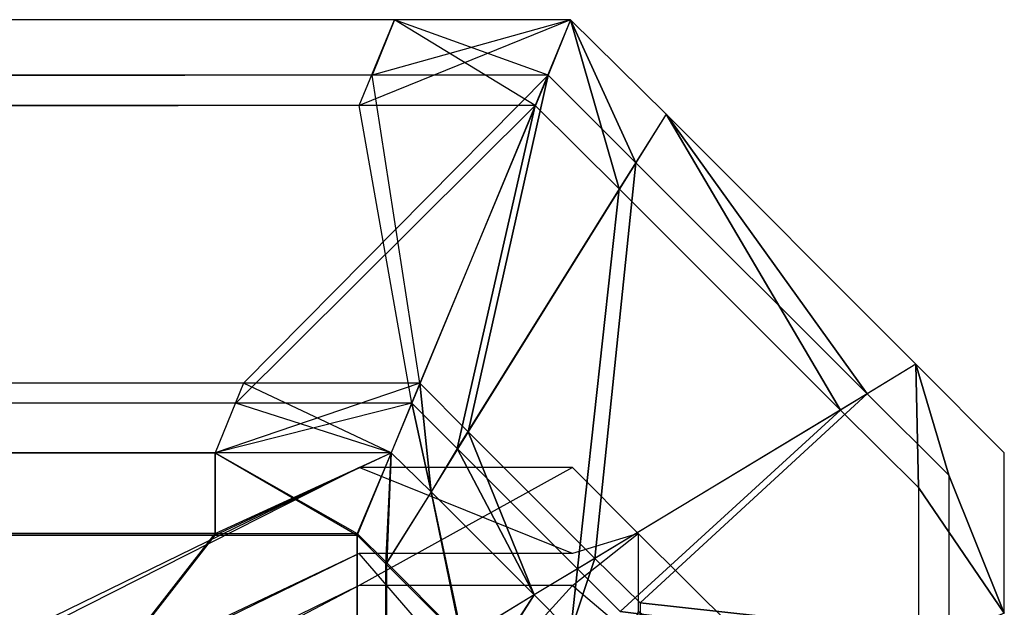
# Model space of a CAD drawing. Extents: x 0 to 0.418, y -0.27 to 0.
# Tile 88 of 88: x 0.416863 to 0.417998, y -0.001283 to -0.000606. Entities that reach past the tile are written whole.
import ezdxf

# ---------------------------------------------------------------- set-up
doc = ezdxf.new("R2010")
doc.units = 0
for name, color, linetype in [('L12_KORPUS1_3___REPLACEMTFOREMP', 7, 'CONTINUOUS'), ('L14_KORPUS1_1___REPLACEMTFOREMP', 7, 'CONTINUOUS'), ('L15_KORPUS1_0___REPLACEMTFOREMP', 7, 'CONTINUOUS')]:
    doc.layers.add(name, color=color, linetype=linetype)

msp = doc.modelspace()

# ---------------------------------------------------------------- linework, layer by layer
at = {"layer": 'L12_KORPUS1_3___REPLACEMTFOREMP', "color": 8}
for points, invisible_edges in [([(0.417254, -0.001221, 0.007526), (0.409885, -0.004716, 0.007625), (0.417254, -0.001122, 0.007625), (0.417254, -0.001221, 0.007526)], 14), ([(0.409885, -0.004853, 0.929264), (0.417254, -0.001122, 0.929128), (0.409885, -0.004716, 0.929128), (0.409885, -0.004853, 0.929264)], 13), ([(0.417254, -0.001122, 0.929128), (0.409885, -0.004853, 0.929264), (0.417254, -0.001258, 0.929264), (0.417254, -0.001122, 0.929128)], 14), ([(0.409885, -0.004716, 0.929128), (0.417254, -0.001122, 0.928856), (0.409885, -0.004716, 0.928856), (0.409885, -0.004716, 0.929128)], 13), ([(0.417254, -0.001122, 0.928856), (0.409885, -0.004716, 0.929128), (0.417254, -0.001122, 0.929128), (0.417254, -0.001122, 0.928856)], 14), ([(0.409885, -0.004716, 0.928856), (0.417254, -0.001122, 0.007876), (0.409885, -0.004716, 0.007876), (0.409885, -0.004716, 0.928856)], 13), ([(0.417254, -0.001122, 0.007876), (0.409885, -0.004716, 0.928856), (0.417254, -0.001122, 0.928856), (0.417254, -0.001122, 0.007876)], 14), ([(0.409885, -0.004716, 0.007876), (0.417254, -0.001122, 0.007625), (0.409885, -0.004716, 0.007625), (0.409885, -0.004716, 0.007876)], 13), ([(0.417254, -0.001122, 0.007625), (0.409885, -0.004716, 0.007876), (0.417254, -0.001122, 0.007876), (0.417254, -0.001122, 0.007625)], 14), ([(0.417254, -0.001122, 0.007876), (0.4175, -0.001122, 0.007625), (0.417254, -0.001122, 0.007625), (0.417254, -0.001122, 0.007876)], 13), ([(0.4175, -0.001122, 0.007625), (0.417254, -0.001122, 0.007876), (0.4175, -0.001122, 0.007876), (0.4175, -0.001122, 0.007625)], 14), ([(0.417254, -0.001122, 0.928856), (0.4175, -0.001122, 0.007876), (0.417254, -0.001122, 0.007876), (0.417254, -0.001122, 0.928856)], 13), ([(0.4175, -0.001122, 0.007876), (0.417254, -0.001122, 0.928856), (0.4175, -0.001122, 0.928856), (0.4175, -0.001122, 0.007876)], 14), ([(0.417254, -0.001122, 0.929128), (0.4175, -0.001122, 0.928856), (0.417254, -0.001122, 0.928856), (0.417254, -0.001122, 0.929128)], 13), ([(0.4175, -0.001122, 0.928856), (0.417254, -0.001122, 0.929128), (0.4175, -0.001122, 0.929128), (0.4175, -0.001122, 0.928856)], 14), ([(0.417254, -0.001258, 0.929264), (0.4175, -0.001122, 0.929128), (0.417254, -0.001122, 0.929128), (0.417254, -0.001258, 0.929264)], 13), ([(0.4175, -0.001122, 0.929128), (0.417254, -0.001258, 0.929264), (0.4175, -0.001258, 0.929264), (0.4175, -0.001122, 0.929128)], 14), ([(0.417254, -0.001122, 0.007625), (0.4175, -0.001221, 0.007526), (0.417254, -0.001221, 0.007526), (0.417254, -0.001122, 0.007625)], 13), ([(0.4175, -0.001221, 0.007526), (0.417254, -0.001122, 0.007625), (0.4175, -0.001122, 0.007625), (0.4175, -0.001221, 0.007526)], 14), ([(0.4175, -0.001258, 0.929264), (0.417576, -0.001198, 0.929096), (0.4175, -0.001122, 0.929128), (0.4175, -0.001258, 0.929264)], 14), ([(0.4175, -0.001122, 0.928856), (0.417576, -0.001198, 0.007907), (0.4175, -0.001122, 0.007876), (0.4175, -0.001122, 0.928856)], 13), ([(0.417576, -0.001198, 0.007907), (0.4175, -0.001122, 0.928856), (0.417576, -0.001198, 0.928825), (0.417576, -0.001198, 0.007907)], 14), ([(0.4175, -0.001122, 0.928856), (0.417576, -0.001198, 0.929096), (0.417576, -0.001198, 0.928825), (0.4175, -0.001122, 0.928856)], 13), ([(0.417576, -0.001198, 0.929096), (0.4175, -0.001122, 0.928856), (0.4175, -0.001122, 0.929128), (0.417576, -0.001198, 0.929096)], 14), ([(0.4175, -0.001122, 0.007876), (0.417576, -0.001198, 0.007657), (0.4175, -0.001122, 0.007625), (0.4175, -0.001122, 0.007876)], 13), ([(0.417576, -0.001198, 0.007657), (0.4175, -0.001122, 0.007876), (0.417576, -0.001198, 0.007907), (0.417576, -0.001198, 0.007657)], 14), ([(0.417576, -0.001198, 0.007657), (0.4175, -0.001221, 0.007526), (0.4175, -0.001122, 0.007625), (0.417576, -0.001198, 0.007657)], 14), ([(0.417576, -0.001198, 0.929096), (0.4175, -0.001258, 0.929264), (0.417576, -0.001322, 0.929221), (0.417576, -0.001198, 0.929096)], 13), ([(0.4175, -0.001221, 0.007526), (0.417576, -0.001198, 0.007657), (0.417576, -0.001288, 0.007566), (0.4175, -0.001221, 0.007526)], 13), ([(0.417576, -0.001322, 0.929221), (0.417911, -0.001531, 0.928958), (0.417576, -0.001198, 0.929096), (0.417576, -0.001322, 0.929221)], 14), ([(0.417911, -0.001531, 0.007795), (0.417576, -0.001288, 0.007566), (0.417576, -0.001198, 0.007657), (0.417911, -0.001531, 0.007795)], 14), ([(0.417576, -0.001198, 0.007907), (0.417911, -0.001531, 0.007795), (0.417576, -0.001198, 0.007657), (0.417576, -0.001198, 0.007907)], 13), ([(0.417911, -0.001531, 0.007795), (0.417576, -0.001198, 0.007907), (0.417911, -0.001531, 0.008045), (0.417911, -0.001531, 0.007795)], 14), ([(0.417576, -0.001198, 0.928825), (0.417911, -0.001531, 0.928958), (0.417911, -0.001531, 0.928687), (0.417576, -0.001198, 0.928825)], 13), ([(0.417911, -0.001531, 0.928958), (0.417576, -0.001198, 0.928825), (0.417576, -0.001198, 0.929096), (0.417911, -0.001531, 0.928958)], 14), ([(0.417576, -0.001198, 0.928825), (0.417911, -0.001531, 0.008045), (0.417576, -0.001198, 0.007907), (0.417576, -0.001198, 0.928825)], 13), ([(0.417911, -0.001531, 0.008045), (0.417576, -0.001198, 0.928825), (0.417911, -0.001531, 0.928687), (0.417911, -0.001531, 0.008045)], 14), ([(0.417254, -0.001504, 0.007242), (0.409885, -0.004815, 0.007526), (0.417254, -0.001221, 0.007526), (0.417254, -0.001504, 0.007242)], 14), ([(0.409885, -0.004716, 0.007625), (0.417254, -0.001221, 0.007526), (0.409885, -0.004815, 0.007526), (0.409885, -0.004716, 0.007625)], 13), ([(0.417254, -0.001221, 0.007526), (0.4175, -0.001504, 0.007242), (0.417254, -0.001504, 0.007242), (0.417254, -0.001221, 0.007526)], 13), ([(0.4175, -0.001504, 0.007242), (0.417254, -0.001221, 0.007526), (0.4175, -0.001221, 0.007526), (0.4175, -0.001504, 0.007242)], 14), ([(0.417576, -0.001288, 0.007566), (0.4175, -0.001504, 0.007242), (0.4175, -0.001221, 0.007526), (0.417576, -0.001288, 0.007566)], 14), ([(0.409885, -0.005123, 0.929536), (0.417254, -0.001258, 0.929264), (0.409885, -0.004853, 0.929264), (0.409885, -0.005123, 0.929536)], 13), ([(0.417254, -0.001258, 0.929264), (0.409885, -0.005123, 0.929536), (0.417254, -0.001529, 0.929536), (0.417254, -0.001258, 0.929264)], 14), ([(0.417254, -0.001529, 0.929536), (0.4175, -0.001258, 0.929264), (0.417254, -0.001258, 0.929264), (0.417254, -0.001529, 0.929536)], 13), ([(0.4175, -0.001258, 0.929264), (0.417254, -0.001529, 0.929536), (0.4175, -0.001529, 0.929536), (0.4175, -0.001258, 0.929264)], 14), ([(0.4175, -0.001529, 0.929536), (0.417576, -0.001322, 0.929221), (0.4175, -0.001258, 0.929264), (0.4175, -0.001529, 0.929536)], 14)]:
    msp.add_3dface(points, dxfattribs=dict(at, invisible_edges=invisible_edges))
at = {"layer": 'L14_KORPUS1_1___REPLACEMTFOREMP', "color": 8}
for points, invisible_edges in [([(0.208999, -0.000606, 0.928806), (0.417254, -0.000705, 0.928707), (0.208999, -0.000705, 0.928707), (0.208999, -0.000606, 0.928806)], 13), ([(0.417254, -0.000705, 0.928707), (0.208999, -0.000606, 0.928806), (0.417295, -0.000606, 0.928806), (0.417254, -0.000705, 0.928707)], 14), ([(0.208999, -0.000606, 0.935434), (0.417295, -0.000606, 0.928978), (0.208999, -0.000606, 0.928978), (0.208999, -0.000606, 0.935434)], 13), ([(0.417295, -0.000606, 0.928978), (0.208999, -0.000606, 0.935434), (0.417295, -0.000606, 0.935434), (0.417295, -0.000606, 0.928978)], 14), ([(0.208999, -0.000606, 0.928978), (0.417295, -0.000606, 0.928806), (0.208999, -0.000606, 0.928806), (0.208999, -0.000606, 0.928978)], 13), ([(0.417295, -0.000606, 0.928806), (0.208999, -0.000606, 0.928978), (0.417295, -0.000606, 0.928978), (0.417295, -0.000606, 0.928806)], 14), ([(0.208999, -0.00067, 0.935564), (0.417295, -0.000606, 0.9355), (0.208999, -0.000606, 0.9355), (0.208999, -0.00067, 0.935564)], 13), ([(0.417295, -0.000606, 0.9355), (0.208999, -0.00067, 0.935564), (0.417269, -0.00067, 0.935564), (0.417295, -0.000606, 0.9355)], 14), ([(0.208999, -0.000606, 0.9355), (0.417295, -0.000606, 0.935434), (0.208999, -0.000606, 0.935434), (0.208999, -0.000606, 0.9355)], 13), ([(0.417295, -0.000606, 0.935434), (0.208999, -0.000606, 0.9355), (0.417295, -0.000606, 0.9355), (0.417295, -0.000606, 0.935434)], 14), ([(0.417295, -0.000606, 0.928806), (0.417457, -0.000705, 0.928707), (0.417254, -0.000705, 0.928707), (0.417295, -0.000606, 0.928806)], 13), ([(0.417269, -0.00067, 0.935564), (0.417498, -0.000606, 0.9355), (0.417295, -0.000606, 0.9355), (0.417269, -0.00067, 0.935564)], 13), ([(0.417498, -0.000606, 0.9355), (0.417269, -0.00067, 0.935564), (0.417472, -0.00067, 0.935564), (0.417498, -0.000606, 0.9355)], 14), ([(0.417457, -0.000705, 0.928707), (0.417295, -0.000606, 0.928806), (0.417498, -0.000606, 0.928806), (0.417457, -0.000705, 0.928707)], 14), ([(0.417295, -0.000606, 0.935434), (0.417498, -0.000606, 0.928978), (0.417295, -0.000606, 0.928978), (0.417295, -0.000606, 0.935434)], 13), ([(0.417498, -0.000606, 0.928978), (0.417295, -0.000606, 0.935434), (0.417498, -0.000606, 0.935434), (0.417498, -0.000606, 0.928978)], 14), ([(0.417295, -0.000606, 0.928978), (0.417498, -0.000606, 0.928806), (0.417295, -0.000606, 0.928806), (0.417295, -0.000606, 0.928978)], 13), ([(0.417498, -0.000606, 0.928806), (0.417295, -0.000606, 0.928978), (0.417498, -0.000606, 0.928978), (0.417498, -0.000606, 0.928806)], 14), ([(0.417295, -0.000606, 0.9355), (0.417498, -0.000606, 0.935434), (0.417295, -0.000606, 0.935434), (0.417295, -0.000606, 0.9355)], 13), ([(0.417498, -0.000606, 0.935434), (0.417295, -0.000606, 0.9355), (0.417498, -0.000606, 0.9355), (0.417498, -0.000606, 0.935434)], 14), ([(0.417498, -0.000606, 0.928806), (0.417554, -0.000801, 0.928707), (0.417457, -0.000705, 0.928707), (0.417498, -0.000606, 0.928806)], 13), ([(0.417573, -0.000771, 0.935564), (0.417498, -0.000606, 0.9355), (0.417472, -0.00067, 0.935564), (0.417573, -0.000771, 0.935564)], 13), ([(0.417498, -0.000606, 0.9355), (0.417573, -0.000771, 0.935564), (0.417608, -0.000715, 0.9355), (0.417498, -0.000606, 0.9355)], 14), ([(0.417498, -0.000606, 0.9355), (0.417608, -0.000715, 0.935434), (0.417498, -0.000606, 0.935434), (0.417498, -0.000606, 0.9355)], 13), ([(0.417608, -0.000715, 0.935434), (0.417498, -0.000606, 0.9355), (0.417608, -0.000715, 0.9355), (0.417608, -0.000715, 0.935434)], 14), ([(0.417498, -0.000606, 0.935434), (0.417608, -0.000715, 0.928978), (0.417498, -0.000606, 0.928978), (0.417498, -0.000606, 0.935434)], 13), ([(0.417608, -0.000715, 0.928978), (0.417498, -0.000606, 0.935434), (0.417608, -0.000715, 0.935434), (0.417608, -0.000715, 0.928978)], 14), ([(0.417554, -0.000801, 0.928707), (0.417498, -0.000606, 0.928806), (0.417608, -0.000715, 0.928806), (0.417554, -0.000801, 0.928707)], 14), ([(0.417498, -0.000606, 0.928978), (0.417608, -0.000715, 0.928806), (0.417498, -0.000606, 0.928806), (0.417498, -0.000606, 0.928978)], 13), ([(0.417608, -0.000715, 0.928806), (0.417498, -0.000606, 0.928978), (0.417608, -0.000715, 0.928978), (0.417608, -0.000715, 0.928806)], 14), ([(0.208999, -0.001025, 0.93592), (0.417269, -0.00067, 0.935564), (0.208999, -0.00067, 0.935564), (0.208999, -0.001025, 0.93592)], 13), ([(0.417269, -0.00067, 0.935564), (0.208999, -0.001025, 0.93592), (0.417121, -0.001025, 0.93592), (0.417269, -0.00067, 0.935564)], 14), ([(0.417121, -0.001025, 0.93592), (0.417472, -0.00067, 0.935564), (0.417269, -0.00067, 0.935564), (0.417121, -0.001025, 0.93592)], 13), ([(0.417472, -0.00067, 0.935564), (0.417121, -0.001025, 0.93592), (0.417324, -0.001025, 0.93592), (0.417472, -0.00067, 0.935564)], 14), ([(0.41738, -0.001081, 0.93592), (0.417472, -0.00067, 0.935564), (0.417324, -0.001025, 0.93592), (0.41738, -0.001081, 0.93592)], 13), ([(0.417472, -0.00067, 0.935564), (0.41738, -0.001081, 0.93592), (0.417573, -0.000771, 0.935564), (0.417472, -0.00067, 0.935564)], 14), ([(0.208999, -0.000705, 0.928707), (0.417112, -0.001048, 0.928363), (0.208999, -0.001048, 0.928363), (0.208999, -0.000705, 0.928707)], 13), ([(0.417112, -0.001048, 0.928363), (0.208999, -0.000705, 0.928707), (0.417254, -0.000705, 0.928707), (0.417112, -0.001048, 0.928363)], 14), ([(0.417254, -0.000705, 0.928707), (0.417315, -0.001048, 0.928363), (0.417112, -0.001048, 0.928363), (0.417254, -0.000705, 0.928707)], 13), ([(0.417315, -0.001048, 0.928363), (0.417254, -0.000705, 0.928707), (0.417457, -0.000705, 0.928707), (0.417315, -0.001048, 0.928363)], 14), ([(0.417457, -0.000705, 0.928707), (0.417367, -0.0011, 0.928363), (0.417315, -0.001048, 0.928363), (0.417457, -0.000705, 0.928707)], 13), ([(0.417367, -0.0011, 0.928363), (0.417457, -0.000705, 0.928707), (0.417554, -0.000801, 0.928707), (0.417367, -0.0011, 0.928363)], 14), ([(0.417608, -0.000715, 0.928806), (0.417809, -0.001056, 0.928707), (0.417554, -0.000801, 0.928707), (0.417608, -0.000715, 0.928806)], 13), ([(0.41784, -0.001037, 0.935564), (0.417608, -0.000715, 0.9355), (0.417573, -0.000771, 0.935564), (0.41784, -0.001037, 0.935564)], 13), ([(0.417608, -0.000715, 0.928978), (0.417896, -0.001003, 0.928806), (0.417608, -0.000715, 0.928806), (0.417608, -0.000715, 0.928978)], 13), ([(0.417896, -0.001003, 0.928806), (0.417608, -0.000715, 0.928978), (0.417896, -0.001003, 0.928978), (0.417896, -0.001003, 0.928806)], 14), ([(0.417809, -0.001056, 0.928707), (0.417608, -0.000715, 0.928806), (0.417896, -0.001003, 0.928806), (0.417809, -0.001056, 0.928707)], 14), ([(0.417608, -0.000715, 0.935434), (0.417896, -0.001003, 0.928978), (0.417608, -0.000715, 0.928978), (0.417608, -0.000715, 0.935434)], 13), ([(0.417896, -0.001003, 0.928978), (0.417608, -0.000715, 0.935434), (0.417896, -0.001003, 0.935434), (0.417896, -0.001003, 0.928978)], 14), ([(0.417608, -0.000715, 0.9355), (0.417896, -0.001003, 0.935434), (0.417608, -0.000715, 0.935434), (0.417608, -0.000715, 0.9355)], 13), ([(0.417896, -0.001003, 0.935434), (0.417608, -0.000715, 0.9355), (0.417896, -0.001003, 0.9355), (0.417896, -0.001003, 0.935434)], 14), ([(0.417608, -0.000715, 0.9355), (0.41784, -0.001037, 0.935564), (0.417896, -0.001003, 0.9355), (0.417608, -0.000715, 0.9355)], 14), ([(0.417526, -0.001227, 0.93592), (0.417573, -0.000771, 0.935564), (0.41738, -0.001081, 0.93592), (0.417526, -0.001227, 0.93592)], 13), ([(0.417573, -0.000771, 0.935564), (0.417526, -0.001227, 0.93592), (0.41784, -0.001037, 0.935564), (0.417573, -0.000771, 0.935564)], 14), ([(0.417554, -0.000801, 0.928707), (0.417506, -0.001239, 0.928363), (0.417367, -0.0011, 0.928363), (0.417554, -0.000801, 0.928707)], 13), ([(0.417506, -0.001239, 0.928363), (0.417554, -0.000801, 0.928707), (0.417809, -0.001056, 0.928707), (0.417506, -0.001239, 0.928363)], 14), ([(0.417896, -0.001003, 0.928806), (0.417899, -0.001145, 0.928707), (0.417809, -0.001056, 0.928707), (0.417896, -0.001003, 0.928806)], 13), ([(0.417934, -0.001131, 0.935564), (0.417896, -0.001003, 0.9355), (0.41784, -0.001037, 0.935564), (0.417934, -0.001131, 0.935564)], 13), ([(0.417896, -0.001003, 0.928978), (0.417998, -0.001105, 0.928806), (0.417896, -0.001003, 0.928806), (0.417896, -0.001003, 0.928978)], 13), ([(0.417998, -0.001105, 0.928806), (0.417896, -0.001003, 0.928978), (0.417998, -0.001105, 0.928978), (0.417998, -0.001105, 0.928806)], 14), ([(0.417899, -0.001145, 0.928707), (0.417896, -0.001003, 0.928806), (0.417998, -0.001105, 0.928806), (0.417899, -0.001145, 0.928707)], 14), ([(0.417896, -0.001003, 0.935434), (0.417998, -0.001105, 0.928978), (0.417896, -0.001003, 0.928978), (0.417896, -0.001003, 0.935434)], 13), ([(0.417998, -0.001105, 0.928978), (0.417896, -0.001003, 0.935434), (0.417998, -0.001105, 0.935434), (0.417998, -0.001105, 0.928978)], 14), ([(0.417896, -0.001003, 0.9355), (0.417998, -0.001105, 0.935434), (0.417896, -0.001003, 0.935434), (0.417896, -0.001003, 0.9355)], 13), ([(0.417998, -0.001105, 0.935434), (0.417896, -0.001003, 0.9355), (0.417998, -0.001105, 0.9355), (0.417998, -0.001105, 0.935434)], 14), ([(0.417896, -0.001003, 0.9355), (0.417934, -0.001131, 0.935564), (0.417998, -0.001105, 0.9355), (0.417896, -0.001003, 0.9355)], 14), ([(0.208999, -0.001105, 0.936), (0.417121, -0.001025, 0.93592), (0.208999, -0.001025, 0.93592), (0.208999, -0.001105, 0.936)], 13), ([(0.417121, -0.001025, 0.93592), (0.208999, -0.001105, 0.936), (0.417088, -0.001105, 0.936), (0.417121, -0.001025, 0.93592)], 14), ([(0.417088, -0.001105, 0.936), (0.417324, -0.001025, 0.93592), (0.417121, -0.001025, 0.93592), (0.417088, -0.001105, 0.936)], 13), ([(0.417324, -0.001025, 0.93592), (0.417088, -0.001105, 0.936), (0.417291, -0.001105, 0.936), (0.417324, -0.001025, 0.93592)], 14), ([(0.417337, -0.00115, 0.936), (0.417324, -0.001025, 0.93592), (0.417291, -0.001105, 0.936), (0.417337, -0.00115, 0.936)], 13), ([(0.417324, -0.001025, 0.93592), (0.417337, -0.00115, 0.936), (0.41738, -0.001081, 0.93592), (0.417324, -0.001025, 0.93592)], 14), ([(0.417578, -0.001278, 0.93592), (0.41784, -0.001037, 0.935564), (0.417526, -0.001227, 0.93592), (0.417578, -0.001278, 0.93592)], 13), ([(0.41784, -0.001037, 0.935564), (0.417578, -0.001278, 0.93592), (0.417934, -0.001131, 0.935564), (0.41784, -0.001037, 0.935564)], 14), ([(0.208999, -0.001048, 0.928363), (0.417088, -0.001105, 0.928306), (0.208999, -0.001105, 0.928306), (0.208999, -0.001048, 0.928363)], 13), ([(0.417088, -0.001105, 0.928306), (0.208999, -0.001048, 0.928363), (0.417112, -0.001048, 0.928363), (0.417088, -0.001105, 0.928306)], 14), ([(0.417112, -0.001048, 0.928363), (0.417291, -0.001105, 0.928306), (0.417088, -0.001105, 0.928306), (0.417112, -0.001048, 0.928363)], 13), ([(0.417291, -0.001105, 0.928306), (0.417112, -0.001048, 0.928363), (0.417315, -0.001048, 0.928363), (0.417291, -0.001105, 0.928306)], 14), ([(0.417315, -0.001048, 0.928363), (0.417337, -0.00115, 0.928306), (0.417291, -0.001105, 0.928306), (0.417315, -0.001048, 0.928363)], 13), ([(0.417337, -0.00115, 0.928306), (0.417315, -0.001048, 0.928363), (0.417367, -0.0011, 0.928363), (0.417337, -0.00115, 0.928306)], 14), ([(0.417809, -0.001056, 0.928707), (0.417555, -0.001288, 0.928363), (0.417506, -0.001239, 0.928363), (0.417809, -0.001056, 0.928707)], 13), ([(0.417555, -0.001288, 0.928363), (0.417809, -0.001056, 0.928707), (0.417899, -0.001145, 0.928707), (0.417555, -0.001288, 0.928363)], 14), ([(0.417456, -0.001269, 0.936), (0.41738, -0.001081, 0.93592), (0.417337, -0.00115, 0.936), (0.417456, -0.001269, 0.936)], 13), ([(0.41738, -0.001081, 0.93592), (0.417456, -0.001269, 0.936), (0.417526, -0.001227, 0.93592), (0.41738, -0.001081, 0.93592)], 14), ([(0.417367, -0.0011, 0.928363), (0.417456, -0.001269, 0.928306), (0.417337, -0.00115, 0.928306), (0.417367, -0.0011, 0.928363)], 13), ([(0.417456, -0.001269, 0.928306), (0.417367, -0.0011, 0.928363), (0.417506, -0.001239, 0.928363), (0.417456, -0.001269, 0.928306)], 14), ([(0.417088, -0.001198, 0.936), (0.208999, -0.001105, 0.936), (0.208999, -0.001198, 0.936), (0.417088, -0.001198, 0.936)], 13), ([(0.208999, -0.001105, 0.936), (0.417088, -0.001198, 0.936), (0.417088, -0.001105, 0.936), (0.208999, -0.001105, 0.936)], 14), ([(0.417088, -0.001105, 0.928306), (0.208999, -0.0012, 0.928306), (0.208999, -0.001105, 0.928306), (0.417088, -0.001105, 0.928306)], 13), ([(0.208999, -0.0012, 0.928306), (0.417088, -0.001105, 0.928306), (0.417088, -0.0012, 0.928306), (0.208999, -0.0012, 0.928306)], 14), ([(0.417252, -0.001198, 0.936), (0.417088, -0.001105, 0.936), (0.417088, -0.001198, 0.936), (0.417252, -0.001198, 0.936)], 13), ([(0.417088, -0.001105, 0.936), (0.417252, -0.001198, 0.936), (0.417291, -0.001105, 0.936), (0.417088, -0.001105, 0.936)], 14), ([(0.417291, -0.001105, 0.928306), (0.417088, -0.0012, 0.928306), (0.417088, -0.001105, 0.928306), (0.417291, -0.001105, 0.928306)], 13), ([(0.417088, -0.0012, 0.928306), (0.417291, -0.001105, 0.928306), (0.417252, -0.0012, 0.928306), (0.417088, -0.0012, 0.928306)], 14), ([(0.417286, -0.001232, 0.936), (0.417291, -0.001105, 0.936), (0.417252, -0.001198, 0.936), (0.417286, -0.001232, 0.936)], 13), ([(0.417291, -0.001105, 0.928306), (0.417285, -0.001233, 0.928306), (0.417252, -0.0012, 0.928306), (0.417291, -0.001105, 0.928306)], 13), ([(0.417285, -0.001233, 0.928306), (0.417291, -0.001105, 0.928306), (0.417337, -0.00115, 0.928306), (0.417285, -0.001233, 0.928306)], 14), ([(0.417291, -0.001105, 0.936), (0.417286, -0.001232, 0.936), (0.417337, -0.00115, 0.936), (0.417291, -0.001105, 0.936)], 14), ([(0.417998, -0.00129, 0.928806), (0.417899, -0.001145, 0.928707), (0.417998, -0.001105, 0.928806), (0.417998, -0.00129, 0.928806)], 14), ([(0.417934, -0.001131, 0.935564), (0.417998, -0.00129, 0.9355), (0.417998, -0.001105, 0.9355), (0.417934, -0.001131, 0.935564)], 14), ([(0.417998, -0.001105, 0.928978), (0.417998, -0.00129, 0.935434), (0.417998, -0.00129, 0.928978), (0.417998, -0.001105, 0.928978)], 13), ([(0.417998, -0.00129, 0.935434), (0.417998, -0.001105, 0.928978), (0.417998, -0.001105, 0.935434), (0.417998, -0.00129, 0.935434)], 14), ([(0.417998, -0.001105, 0.928806), (0.417998, -0.00129, 0.928978), (0.417998, -0.00129, 0.928806), (0.417998, -0.001105, 0.928806)], 13), ([(0.417998, -0.00129, 0.928978), (0.417998, -0.001105, 0.928806), (0.417998, -0.001105, 0.928978), (0.417998, -0.00129, 0.928978)], 14), ([(0.417998, -0.001105, 0.935434), (0.417998, -0.00129, 0.9355), (0.417998, -0.00129, 0.935434), (0.417998, -0.001105, 0.935434)], 13), ([(0.417998, -0.00129, 0.9355), (0.417998, -0.001105, 0.935434), (0.417998, -0.001105, 0.9355), (0.417998, -0.00129, 0.9355)], 14), ([(0.417578, -0.001278, 0.93592), (0.417934, -0.001317, 0.935564), (0.417934, -0.001131, 0.935564), (0.417578, -0.001278, 0.93592)], 14), ([(0.417998, -0.00129, 0.9355), (0.417934, -0.001131, 0.935564), (0.417934, -0.001317, 0.935564), (0.417998, -0.00129, 0.9355)], 13), ([(0.417899, -0.001331, 0.928707), (0.417555, -0.001288, 0.928363), (0.417899, -0.001145, 0.928707), (0.417899, -0.001331, 0.928707)], 14), ([(0.417899, -0.001145, 0.928707), (0.417998, -0.00129, 0.928806), (0.417899, -0.001331, 0.928707), (0.417899, -0.001145, 0.928707)], 13), ([(0.417337, -0.00115, 0.928306), (0.417372, -0.00132, 0.928306), (0.417285, -0.001233, 0.928306), (0.417337, -0.00115, 0.928306)], 13), ([(0.417373, -0.001319, 0.936), (0.417337, -0.00115, 0.936), (0.417286, -0.001232, 0.936), (0.417373, -0.001319, 0.936)], 13), ([(0.417372, -0.00132, 0.928306), (0.417337, -0.00115, 0.928306), (0.417456, -0.001269, 0.928306), (0.417372, -0.00132, 0.928306)], 14), ([(0.417337, -0.00115, 0.936), (0.417373, -0.001319, 0.936), (0.417456, -0.001269, 0.936), (0.417337, -0.00115, 0.936)], 14), ([(0.417092, -0.269192, 0.936), (0.208999, -0.001198, 0.936), (0.208999, -0.269192, 0.936), (0.417092, -0.269192, 0.936)], 13), ([(0.208999, -0.001198, 0.936), (0.417092, -0.269192, 0.936), (0.417088, -0.001198, 0.936), (0.208999, -0.001198, 0.936)], 10), ([(0.417088, -0.0012, 0.928306), (0.208999, -0.269191, 0.928306), (0.208999, -0.0012, 0.928306), (0.417088, -0.0012, 0.928306)], 13), ([(0.208999, -0.269191, 0.928306), (0.417088, -0.0012, 0.928306), (0.417092, -0.269191, 0.928306), (0.208999, -0.269191, 0.928306)], 10), ([(0.417088, -0.001198, 0.936), (0.417092, -0.269192, 0.936), (0.417252, -0.001198, 0.936), (0.417088, -0.001198, 0.936)], 13), ([(0.417092, -0.269191, 0.928306), (0.417088, -0.0012, 0.928306), (0.417252, -0.0012, 0.928306), (0.417092, -0.269191, 0.928306)], 13), ([(0.417252, -0.001198, 0.936), (0.417092, -0.269192, 0.936), (0.417252, -0.269192, 0.936), (0.417252, -0.001198, 0.936)], 10), ([(0.417092, -0.269191, 0.928306), (0.417252, -0.0012, 0.928306), (0.417252, -0.269191, 0.928306), (0.417092, -0.269191, 0.928306)], 10), ([(0.417252, -0.001198, 0.936), (0.417252, -0.269192, 0.936), (0.417289, -0.269155, 0.936), (0.417252, -0.001198, 0.936)], 13), ([(0.417252, -0.001198, 0.936), (0.417289, -0.269155, 0.936), (0.417286, -0.001232, 0.936), (0.417252, -0.001198, 0.936)], 10), ([(0.417252, -0.269191, 0.928306), (0.417252, -0.0012, 0.928306), (0.417285, -0.001233, 0.928306), (0.417252, -0.269191, 0.928306)], 13), ([(0.417252, -0.269191, 0.928306), (0.417285, -0.001233, 0.928306), (0.417289, -0.269154, 0.928306), (0.417252, -0.269191, 0.928306)], 10), ([(0.417289, -0.269154, 0.928306), (0.417285, -0.001233, 0.928306), (0.417372, -0.00132, 0.928306), (0.417289, -0.269154, 0.928306)], 13), ([(0.417286, -0.001232, 0.936), (0.417289, -0.269155, 0.936), (0.417373, -0.001319, 0.936), (0.417286, -0.001232, 0.936)], 13), ([(0.417498, -0.001311, 0.936), (0.417526, -0.001227, 0.93592), (0.417456, -0.001269, 0.936), (0.417498, -0.001311, 0.936)], 13), ([(0.417526, -0.001227, 0.93592), (0.417498, -0.001311, 0.936), (0.417578, -0.001278, 0.93592), (0.417526, -0.001227, 0.93592)], 14), ([(0.417506, -0.001239, 0.928363), (0.417498, -0.001311, 0.928306), (0.417456, -0.001269, 0.928306), (0.417506, -0.001239, 0.928363)], 13), ([(0.417498, -0.001311, 0.928306), (0.417506, -0.001239, 0.928363), (0.417555, -0.001288, 0.928363), (0.417498, -0.001311, 0.928306)], 14), ([(0.417456, -0.001269, 0.928306), (0.417403, -0.00135, 0.928306), (0.417372, -0.00132, 0.928306), (0.417456, -0.001269, 0.928306)], 13), ([(0.417404, -0.00135, 0.936), (0.417456, -0.001269, 0.936), (0.417373, -0.001319, 0.936), (0.417404, -0.00135, 0.936)], 13), ([(0.417403, -0.00135, 0.928306), (0.417456, -0.001269, 0.928306), (0.417498, -0.001311, 0.928306), (0.417403, -0.00135, 0.928306)], 14), ([(0.417456, -0.001269, 0.936), (0.417404, -0.00135, 0.936), (0.417498, -0.001311, 0.936), (0.417456, -0.001269, 0.936)], 14), ([(0.417498, -0.001311, 0.936), (0.417578, -0.001464, 0.93592), (0.417578, -0.001278, 0.93592), (0.417498, -0.001311, 0.936)], 14), ([(0.417934, -0.001317, 0.935564), (0.417578, -0.001278, 0.93592), (0.417578, -0.001464, 0.93592), (0.417934, -0.001317, 0.935564)], 13)]:
    msp.add_3dface(points, dxfattribs=dict(at, invisible_edges=invisible_edges))
at = {"layer": 'L15_KORPUS1_0___REPLACEMTFOREMP', "color": 8}
for points, invisible_edges in [([(0.208999, -0.000606, 0.007194), (0.417254, -0.000705, 0.007293), (0.417295, -0.000606, 0.007194), (0.208999, -0.000606, 0.007194)], 13), ([(0.417254, -0.000705, 0.007293), (0.208999, -0.000606, 0.007194), (0.208999, -0.000705, 0.007293), (0.417254, -0.000705, 0.007293)], 14), ([(0.208999, -0.000606, 0.000566), (0.417295, -0.000606, 0.007022), (0.417295, -0.000606, 0.000566), (0.208999, -0.000606, 0.000566)], 13), ([(0.417295, -0.000606, 0.007022), (0.208999, -0.000606, 0.000566), (0.208999, -0.000606, 0.007022), (0.417295, -0.000606, 0.007022)], 14), ([(0.208999, -0.000606, 0.007022), (0.417295, -0.000606, 0.007194), (0.417295, -0.000606, 0.007022), (0.208999, -0.000606, 0.007022)], 13), ([(0.417295, -0.000606, 0.007194), (0.208999, -0.000606, 0.007022), (0.208999, -0.000606, 0.007194), (0.417295, -0.000606, 0.007194)], 14), ([(0.208999, -0.00067, 0.000436), (0.417295, -0.000606, 0.0005), (0.417269, -0.00067, 0.000436), (0.208999, -0.00067, 0.000436)], 13), ([(0.417295, -0.000606, 0.0005), (0.208999, -0.00067, 0.000436), (0.208999, -0.000606, 0.0005), (0.417295, -0.000606, 0.0005)], 14), ([(0.208999, -0.000606, 0.0005), (0.417295, -0.000606, 0.000566), (0.417295, -0.000606, 0.0005), (0.208999, -0.000606, 0.0005)], 13), ([(0.417295, -0.000606, 0.000566), (0.208999, -0.000606, 0.0005), (0.208999, -0.000606, 0.000566), (0.417295, -0.000606, 0.000566)], 14), ([(0.417254, -0.000705, 0.007293), (0.417498, -0.000606, 0.007194), (0.417295, -0.000606, 0.007194), (0.417254, -0.000705, 0.007293)], 13), ([(0.417498, -0.000606, 0.007194), (0.417254, -0.000705, 0.007293), (0.417457, -0.000705, 0.007293), (0.417498, -0.000606, 0.007194)], 14), ([(0.417295, -0.000606, 0.0005), (0.417472, -0.00067, 0.000436), (0.417269, -0.00067, 0.000436), (0.417295, -0.000606, 0.0005)], 13), ([(0.417295, -0.000606, 0.007022), (0.417498, -0.000606, 0.000566), (0.417295, -0.000606, 0.000566), (0.417295, -0.000606, 0.007022)], 13), ([(0.417498, -0.000606, 0.000566), (0.417295, -0.000606, 0.007022), (0.417498, -0.000606, 0.007022), (0.417498, -0.000606, 0.000566)], 14), ([(0.417295, -0.000606, 0.007194), (0.417498, -0.000606, 0.007022), (0.417295, -0.000606, 0.007022), (0.417295, -0.000606, 0.007194)], 13), ([(0.417498, -0.000606, 0.007022), (0.417295, -0.000606, 0.007194), (0.417498, -0.000606, 0.007194), (0.417498, -0.000606, 0.007022)], 14), ([(0.417295, -0.000606, 0.000566), (0.417498, -0.000606, 0.0005), (0.417295, -0.000606, 0.0005), (0.417295, -0.000606, 0.000566)], 13), ([(0.417498, -0.000606, 0.0005), (0.417295, -0.000606, 0.000566), (0.417498, -0.000606, 0.000566), (0.417498, -0.000606, 0.0005)], 14), ([(0.417472, -0.00067, 0.000436), (0.417295, -0.000606, 0.0005), (0.417498, -0.000606, 0.0005), (0.417472, -0.00067, 0.000436)], 14), ([(0.417554, -0.000801, 0.007293), (0.417498, -0.000606, 0.007194), (0.417457, -0.000705, 0.007293), (0.417554, -0.000801, 0.007293)], 13), ([(0.417498, -0.000606, 0.0005), (0.417573, -0.000771, 0.000436), (0.417472, -0.00067, 0.000436), (0.417498, -0.000606, 0.0005)], 13), ([(0.417573, -0.000771, 0.000436), (0.417498, -0.000606, 0.0005), (0.417608, -0.000715, 0.0005), (0.417573, -0.000771, 0.000436)], 14), ([(0.417498, -0.000606, 0.000566), (0.417608, -0.000715, 0.0005), (0.417498, -0.000606, 0.0005), (0.417498, -0.000606, 0.000566)], 13), ([(0.417608, -0.000715, 0.0005), (0.417498, -0.000606, 0.000566), (0.417608, -0.000715, 0.000566), (0.417608, -0.000715, 0.0005)], 14), ([(0.417498, -0.000606, 0.007022), (0.417608, -0.000715, 0.000566), (0.417498, -0.000606, 0.000566), (0.417498, -0.000606, 0.007022)], 13), ([(0.417608, -0.000715, 0.000566), (0.417498, -0.000606, 0.007022), (0.417608, -0.000715, 0.007022), (0.417608, -0.000715, 0.000566)], 14), ([(0.417498, -0.000606, 0.007194), (0.417554, -0.000801, 0.007293), (0.417608, -0.000715, 0.007194), (0.417498, -0.000606, 0.007194)], 14), ([(0.417498, -0.000606, 0.007194), (0.417608, -0.000715, 0.007022), (0.417498, -0.000606, 0.007022), (0.417498, -0.000606, 0.007194)], 13), ([(0.417608, -0.000715, 0.007022), (0.417498, -0.000606, 0.007194), (0.417608, -0.000715, 0.007194), (0.417608, -0.000715, 0.007022)], 14), ([(0.208999, -0.00067, 0.000436), (0.417121, -0.001025, 0.00008), (0.208999, -0.001025, 0.00008), (0.208999, -0.00067, 0.000436)], 13), ([(0.417121, -0.001025, 0.00008), (0.208999, -0.00067, 0.000436), (0.417269, -0.00067, 0.000436), (0.417121, -0.001025, 0.00008)], 14), ([(0.417269, -0.00067, 0.000436), (0.417324, -0.001025, 0.00008), (0.417121, -0.001025, 0.00008), (0.417269, -0.00067, 0.000436)], 13), ([(0.417324, -0.001025, 0.00008), (0.417269, -0.00067, 0.000436), (0.417472, -0.00067, 0.000436), (0.417324, -0.001025, 0.00008)], 14), ([(0.417472, -0.00067, 0.000436), (0.41738, -0.001081, 0.00008), (0.417324, -0.001025, 0.00008), (0.417472, -0.00067, 0.000436)], 13), ([(0.41738, -0.001081, 0.00008), (0.417472, -0.00067, 0.000436), (0.417573, -0.000771, 0.000436), (0.41738, -0.001081, 0.00008)], 14), ([(0.208999, -0.001048, 0.007637), (0.417254, -0.000705, 0.007293), (0.208999, -0.000705, 0.007293), (0.208999, -0.001048, 0.007637)], 13), ([(0.417254, -0.000705, 0.007293), (0.208999, -0.001048, 0.007637), (0.417112, -0.001048, 0.007637), (0.417254, -0.000705, 0.007293)], 14), ([(0.417112, -0.001048, 0.007637), (0.417457, -0.000705, 0.007293), (0.417254, -0.000705, 0.007293), (0.417112, -0.001048, 0.007637)], 13), ([(0.417457, -0.000705, 0.007293), (0.417112, -0.001048, 0.007637), (0.417315, -0.001048, 0.007637), (0.417457, -0.000705, 0.007293)], 14), ([(0.417367, -0.0011, 0.007637), (0.417457, -0.000705, 0.007293), (0.417315, -0.001048, 0.007637), (0.417367, -0.0011, 0.007637)], 13), ([(0.417457, -0.000705, 0.007293), (0.417367, -0.0011, 0.007637), (0.417554, -0.000801, 0.007293), (0.417457, -0.000705, 0.007293)], 14), ([(0.417809, -0.001056, 0.007293), (0.417608, -0.000715, 0.007194), (0.417554, -0.000801, 0.007293), (0.417809, -0.001056, 0.007293)], 13), ([(0.417608, -0.000715, 0.0005), (0.41784, -0.001037, 0.000436), (0.417573, -0.000771, 0.000436), (0.417608, -0.000715, 0.0005)], 13), ([(0.417608, -0.000715, 0.007194), (0.417896, -0.001003, 0.007022), (0.417608, -0.000715, 0.007022), (0.417608, -0.000715, 0.007194)], 13), ([(0.417896, -0.001003, 0.007022), (0.417608, -0.000715, 0.007194), (0.417896, -0.001003, 0.007194), (0.417896, -0.001003, 0.007022)], 14), ([(0.417608, -0.000715, 0.007194), (0.417809, -0.001056, 0.007293), (0.417896, -0.001003, 0.007194), (0.417608, -0.000715, 0.007194)], 14), ([(0.417608, -0.000715, 0.007022), (0.417896, -0.001003, 0.000566), (0.417608, -0.000715, 0.000566), (0.417608, -0.000715, 0.007022)], 13), ([(0.417896, -0.001003, 0.000566), (0.417608, -0.000715, 0.007022), (0.417896, -0.001003, 0.007022), (0.417896, -0.001003, 0.000566)], 14), ([(0.417608, -0.000715, 0.000566), (0.417896, -0.001003, 0.0005), (0.417608, -0.000715, 0.0005), (0.417608, -0.000715, 0.000566)], 13), ([(0.417896, -0.001003, 0.0005), (0.417608, -0.000715, 0.000566), (0.417896, -0.001003, 0.000566), (0.417896, -0.001003, 0.0005)], 14), ([(0.41784, -0.001037, 0.000436), (0.417608, -0.000715, 0.0005), (0.417896, -0.001003, 0.0005), (0.41784, -0.001037, 0.000436)], 14), ([(0.417573, -0.000771, 0.000436), (0.417526, -0.001227, 0.00008), (0.41738, -0.001081, 0.00008), (0.417573, -0.000771, 0.000436)], 13), ([(0.417526, -0.001227, 0.00008), (0.417573, -0.000771, 0.000436), (0.41784, -0.001037, 0.000436), (0.417526, -0.001227, 0.00008)], 14), ([(0.417506, -0.001239, 0.007637), (0.417554, -0.000801, 0.007293), (0.417367, -0.0011, 0.007637), (0.417506, -0.001239, 0.007637)], 13), ([(0.417554, -0.000801, 0.007293), (0.417506, -0.001239, 0.007637), (0.417809, -0.001056, 0.007293), (0.417554, -0.000801, 0.007293)], 14), ([(0.417899, -0.001145, 0.007293), (0.417896, -0.001003, 0.007194), (0.417809, -0.001056, 0.007293), (0.417899, -0.001145, 0.007293)], 13), ([(0.417896, -0.001003, 0.0005), (0.417934, -0.001131, 0.000436), (0.41784, -0.001037, 0.000436), (0.417896, -0.001003, 0.0005)], 13), ([(0.417896, -0.001003, 0.007194), (0.417998, -0.001105, 0.007022), (0.417896, -0.001003, 0.007022), (0.417896, -0.001003, 0.007194)], 13), ([(0.417998, -0.001105, 0.007022), (0.417896, -0.001003, 0.007194), (0.417998, -0.001105, 0.007194), (0.417998, -0.001105, 0.007022)], 14), ([(0.417896, -0.001003, 0.007194), (0.417899, -0.001145, 0.007293), (0.417998, -0.001105, 0.007194), (0.417896, -0.001003, 0.007194)], 14), ([(0.417896, -0.001003, 0.007022), (0.417998, -0.001105, 0.000566), (0.417896, -0.001003, 0.000566), (0.417896, -0.001003, 0.007022)], 13), ([(0.417998, -0.001105, 0.000566), (0.417896, -0.001003, 0.007022), (0.417998, -0.001105, 0.007022), (0.417998, -0.001105, 0.000566)], 14), ([(0.417896, -0.001003, 0.000566), (0.417998, -0.001105, 0.0005), (0.417896, -0.001003, 0.0005), (0.417896, -0.001003, 0.000566)], 13), ([(0.417998, -0.001105, 0.0005), (0.417896, -0.001003, 0.000566), (0.417998, -0.001105, 0.000566), (0.417998, -0.001105, 0.0005)], 14), ([(0.417934, -0.001131, 0.000436), (0.417896, -0.001003, 0.0005), (0.417998, -0.001105, 0.0005), (0.417934, -0.001131, 0.000436)], 14), ([(0.208999, -0.001105), (0.417121, -0.001025, 0.00008), (0.417088, -0.001105), (0.208999, -0.001105)], 13), ([(0.417121, -0.001025, 0.00008), (0.208999, -0.001105), (0.208999, -0.001025, 0.00008), (0.417121, -0.001025, 0.00008)], 14), ([(0.417121, -0.001025, 0.00008), (0.417291, -0.001105), (0.417088, -0.001105), (0.417121, -0.001025, 0.00008)], 13), ([(0.417291, -0.001105), (0.417121, -0.001025, 0.00008), (0.417324, -0.001025, 0.00008), (0.417291, -0.001105)], 14), ([(0.417324, -0.001025, 0.00008), (0.417337, -0.00115), (0.417291, -0.001105), (0.417324, -0.001025, 0.00008)], 13), ([(0.417337, -0.00115), (0.417324, -0.001025, 0.00008), (0.41738, -0.001081, 0.00008), (0.417337, -0.00115)], 14), ([(0.41784, -0.001037, 0.000436), (0.417578, -0.001278, 0.00008), (0.417526, -0.001227, 0.00008), (0.41784, -0.001037, 0.000436)], 13), ([(0.417578, -0.001278, 0.00008), (0.41784, -0.001037, 0.000436), (0.417934, -0.001131, 0.000436), (0.417578, -0.001278, 0.00008)], 14), ([(0.208999, -0.001105, 0.007694), (0.417112, -0.001048, 0.007637), (0.208999, -0.001048, 0.007637), (0.208999, -0.001105, 0.007694)], 13), ([(0.417112, -0.001048, 0.007637), (0.208999, -0.001105, 0.007694), (0.417088, -0.001105, 0.007694), (0.417112, -0.001048, 0.007637)], 14), ([(0.417088, -0.001105, 0.007694), (0.417315, -0.001048, 0.007637), (0.417112, -0.001048, 0.007637), (0.417088, -0.001105, 0.007694)], 13), ([(0.417315, -0.001048, 0.007637), (0.417088, -0.001105, 0.007694), (0.417291, -0.001105, 0.007694), (0.417315, -0.001048, 0.007637)], 14), ([(0.417337, -0.00115, 0.007694), (0.417315, -0.001048, 0.007637), (0.417291, -0.001105, 0.007694), (0.417337, -0.00115, 0.007694)], 13), ([(0.417315, -0.001048, 0.007637), (0.417337, -0.00115, 0.007694), (0.417367, -0.0011, 0.007637), (0.417315, -0.001048, 0.007637)], 14), ([(0.417555, -0.001288, 0.007637), (0.417809, -0.001056, 0.007293), (0.417506, -0.001239, 0.007637), (0.417555, -0.001288, 0.007637)], 13), ([(0.417809, -0.001056, 0.007293), (0.417555, -0.001288, 0.007637), (0.417899, -0.001145, 0.007293), (0.417809, -0.001056, 0.007293)], 14), ([(0.41738, -0.001081, 0.00008), (0.417456, -0.001269), (0.417337, -0.00115), (0.41738, -0.001081, 0.00008)], 13), ([(0.417456, -0.001269), (0.41738, -0.001081, 0.00008), (0.417526, -0.001227, 0.00008), (0.417456, -0.001269)], 14), ([(0.417456, -0.001269, 0.007694), (0.417367, -0.0011, 0.007637), (0.417337, -0.00115, 0.007694), (0.417456, -0.001269, 0.007694)], 13), ([(0.417367, -0.0011, 0.007637), (0.417456, -0.001269, 0.007694), (0.417506, -0.001239, 0.007637), (0.417367, -0.0011, 0.007637)], 14), ([(0.417088, -0.001105), (0.208999, -0.001198), (0.208999, -0.001105), (0.417088, -0.001105)], 13), ([(0.208999, -0.001198), (0.417088, -0.001105), (0.417088, -0.001198), (0.208999, -0.001198)], 14), ([(0.417088, -0.0012, 0.007694), (0.208999, -0.001105, 0.007694), (0.208999, -0.0012, 0.007694), (0.417088, -0.0012, 0.007694)], 13), ([(0.208999, -0.001105, 0.007694), (0.417088, -0.0012, 0.007694), (0.417088, -0.001105, 0.007694), (0.208999, -0.001105, 0.007694)], 14), ([(0.417291, -0.001105), (0.417088, -0.001198), (0.417088, -0.001105), (0.417291, -0.001105)], 13), ([(0.417088, -0.001198), (0.417291, -0.001105), (0.417252, -0.001198), (0.417088, -0.001198)], 14), ([(0.417252, -0.0012, 0.007694), (0.417088, -0.001105, 0.007694), (0.417088, -0.0012, 0.007694), (0.417252, -0.0012, 0.007694)], 13), ([(0.417088, -0.001105, 0.007694), (0.417252, -0.0012, 0.007694), (0.417291, -0.001105, 0.007694), (0.417088, -0.001105, 0.007694)], 14), ([(0.417291, -0.001105), (0.417286, -0.001232), (0.417252, -0.001198), (0.417291, -0.001105)], 13), ([(0.417285, -0.001233, 0.007694), (0.417291, -0.001105, 0.007694), (0.417252, -0.0012, 0.007694), (0.417285, -0.001233, 0.007694)], 13), ([(0.417291, -0.001105, 0.007694), (0.417285, -0.001233, 0.007694), (0.417337, -0.00115, 0.007694), (0.417291, -0.001105, 0.007694)], 14), ([(0.417286, -0.001232), (0.417291, -0.001105), (0.417337, -0.00115), (0.417286, -0.001232)], 14), ([(0.417899, -0.001145, 0.007293), (0.417998, -0.00129, 0.007194), (0.417998, -0.001105, 0.007194), (0.417899, -0.001145, 0.007293)], 14), ([(0.417998, -0.00129, 0.0005), (0.417934, -0.001131, 0.000436), (0.417998, -0.001105, 0.0005), (0.417998, -0.00129, 0.0005)], 14), ([(0.417998, -0.001105, 0.000566), (0.417998, -0.00129, 0.007022), (0.417998, -0.00129, 0.000566), (0.417998, -0.001105, 0.000566)], 13), ([(0.417998, -0.00129, 0.007022), (0.417998, -0.001105, 0.000566), (0.417998, -0.001105, 0.007022), (0.417998, -0.00129, 0.007022)], 14), ([(0.417998, -0.001105, 0.007022), (0.417998, -0.00129, 0.007194), (0.417998, -0.00129, 0.007022), (0.417998, -0.001105, 0.007022)], 13), ([(0.417998, -0.00129, 0.007194), (0.417998, -0.001105, 0.007022), (0.417998, -0.001105, 0.007194), (0.417998, -0.00129, 0.007194)], 14), ([(0.417998, -0.001105, 0.0005), (0.417998, -0.00129, 0.000566), (0.417998, -0.00129, 0.0005), (0.417998, -0.001105, 0.0005)], 13), ([(0.417998, -0.00129, 0.000566), (0.417998, -0.001105, 0.0005), (0.417998, -0.001105, 0.000566), (0.417998, -0.00129, 0.000566)], 14), ([(0.417934, -0.001317, 0.000436), (0.417578, -0.001278, 0.00008), (0.417934, -0.001131, 0.000436), (0.417934, -0.001317, 0.000436)], 14), ([(0.417934, -0.001131, 0.000436), (0.417998, -0.00129, 0.0005), (0.417934, -0.001317, 0.000436), (0.417934, -0.001131, 0.000436)], 13), ([(0.417555, -0.001288, 0.007637), (0.417899, -0.001331, 0.007293), (0.417899, -0.001145, 0.007293), (0.417555, -0.001288, 0.007637)], 14), ([(0.417998, -0.00129, 0.007194), (0.417899, -0.001145, 0.007293), (0.417899, -0.001331, 0.007293), (0.417998, -0.00129, 0.007194)], 13), ([(0.417372, -0.00132, 0.007694), (0.417337, -0.00115, 0.007694), (0.417285, -0.001233, 0.007694), (0.417372, -0.00132, 0.007694)], 13), ([(0.417337, -0.00115), (0.417373, -0.001319), (0.417286, -0.001232), (0.417337, -0.00115)], 13), ([(0.417337, -0.00115, 0.007694), (0.417372, -0.00132, 0.007694), (0.417456, -0.001269, 0.007694), (0.417337, -0.00115, 0.007694)], 14), ([(0.417373, -0.001319), (0.417337, -0.00115), (0.417456, -0.001269), (0.417373, -0.001319)], 14), ([(0.417088, -0.001198), (0.208999, -0.269192), (0.208999, -0.001198), (0.417088, -0.001198)], 13), ([(0.208999, -0.269192), (0.417088, -0.001198), (0.417092, -0.269192), (0.208999, -0.269192)], 10), ([(0.417092, -0.269191, 0.007694), (0.208999, -0.0012, 0.007694), (0.208999, -0.269191, 0.007694), (0.417092, -0.269191, 0.007694)], 13), ([(0.208999, -0.0012, 0.007694), (0.417092, -0.269191, 0.007694), (0.417088, -0.0012, 0.007694), (0.208999, -0.0012, 0.007694)], 10), ([(0.417092, -0.269192), (0.417088, -0.001198), (0.417252, -0.001198), (0.417092, -0.269192)], 13), ([(0.417088, -0.0012, 0.007694), (0.417092, -0.269191, 0.007694), (0.417252, -0.0012, 0.007694), (0.417088, -0.0012, 0.007694)], 13), ([(0.417092, -0.269192), (0.417252, -0.001198), (0.417252, -0.269192), (0.417092, -0.269192)], 10), ([(0.417252, -0.0012, 0.007694), (0.417092, -0.269191, 0.007694), (0.417252, -0.269191, 0.007694), (0.417252, -0.0012, 0.007694)], 10), ([(0.417252, -0.269192), (0.417252, -0.001198), (0.417286, -0.001232), (0.417252, -0.269192)], 13), ([(0.417252, -0.0012, 0.007694), (0.417252, -0.269191, 0.007694), (0.417289, -0.269154, 0.007694), (0.417252, -0.0012, 0.007694)], 13), ([(0.417252, -0.0012, 0.007694), (0.417289, -0.269154, 0.007694), (0.417285, -0.001233, 0.007694), (0.417252, -0.0012, 0.007694)], 10), ([(0.417252, -0.269192), (0.417286, -0.001232), (0.417289, -0.269155), (0.417252, -0.269192)], 10), ([(0.417285, -0.001233, 0.007694), (0.417289, -0.269154, 0.007694), (0.417372, -0.00132, 0.007694), (0.417285, -0.001233, 0.007694)], 13), ([(0.417289, -0.269155), (0.417286, -0.001232), (0.417373, -0.001319), (0.417289, -0.269155)], 13), ([(0.417526, -0.001227, 0.00008), (0.417498, -0.001311), (0.417456, -0.001269), (0.417526, -0.001227, 0.00008)], 13), ([(0.417498, -0.001311), (0.417526, -0.001227, 0.00008), (0.417578, -0.001278, 0.00008), (0.417498, -0.001311)], 14), ([(0.417498, -0.001311, 0.007694), (0.417506, -0.001239, 0.007637), (0.417456, -0.001269, 0.007694), (0.417498, -0.001311, 0.007694)], 13), ([(0.417506, -0.001239, 0.007637), (0.417498, -0.001311, 0.007694), (0.417555, -0.001288, 0.007637), (0.417506, -0.001239, 0.007637)], 14), ([(0.417403, -0.00135, 0.007694), (0.417456, -0.001269, 0.007694), (0.417372, -0.00132, 0.007694), (0.417403, -0.00135, 0.007694)], 13), ([(0.417456, -0.001269), (0.417404, -0.00135), (0.417373, -0.001319), (0.417456, -0.001269)], 13), ([(0.417456, -0.001269, 0.007694), (0.417403, -0.00135, 0.007694), (0.417498, -0.001311, 0.007694), (0.417456, -0.001269, 0.007694)], 14), ([(0.417404, -0.00135), (0.417456, -0.001269), (0.417498, -0.001311), (0.417404, -0.00135)], 14), ([(0.417578, -0.001464, 0.00008), (0.417498, -0.001311), (0.417578, -0.001278, 0.00008), (0.417578, -0.001464, 0.00008)], 14), ([(0.417578, -0.001278, 0.00008), (0.417934, -0.001317, 0.000436), (0.417578, -0.001464, 0.00008), (0.417578, -0.001278, 0.00008)], 13)]:
    msp.add_3dface(points, dxfattribs=dict(at, invisible_edges=invisible_edges))

doc.saveas('drawing.dxf')
